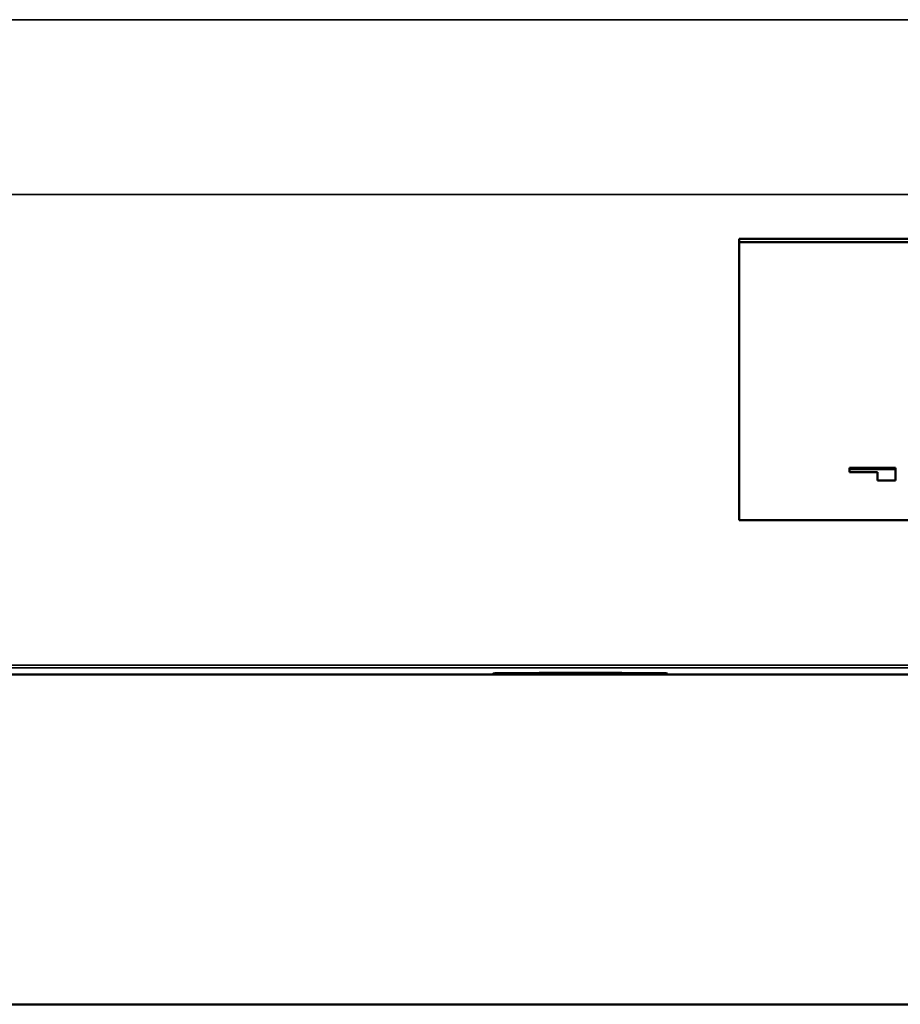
# Model space of a CAD drawing. Header units: inches. Extents: x 1.4 to 53.9, y 1.3 to 58.
# Tile 39 of 227: x 36.5 to 37.7, y 15.5 to 16.8. Entities that reach past the tile are written whole.
import ezdxf

# ---------------------------------------------------------------- set-up
doc = ezdxf.new("R2010")
doc.units = ezdxf.units.IN
doc.header["$MEASUREMENT"] = 0
doc.layers.add('Visible (ANSI)', color=7, linetype='Continuous', lineweight=50)
doc.layers.add('Visible Narrow (ANSI)', color=7, linetype='Continuous', lineweight=35)

msp = doc.modelspace()

# ---------------------------------------------------------------- linework, layer by layer
at = {"layer": 'Visible (ANSI)'}
for p, q in [((37.4697, 16.517), (37.7197, 16.517)), ((37.4697, 16.517), (37.4697, 16.5121)), ((41.4697, 16.517), (37.4697, 16.517)), ((37.4697, 16.5121), (41.4697, 16.5121)), ((37.4697, 16.1322), (37.4697, 16.5121)), ((37.6204, 16.2036), (37.6204, 16.2017)), ((37.6204, 16.2036), (37.6837, 16.2036)), ((37.6837, 16.2017), (37.6204, 16.2017)), ((37.6204, 16.2017), (37.6204, 16.1979)), ((37.6204, 16.1979), (37.659, 16.1979)), ((37.659, 16.1979), (37.659, 16.1865)), ((37.6837, 16.2036), (37.6837, 16.2017)), ((37.6837, 16.1865), (37.6837, 16.2017)), ((37.659, 16.1865), (37.6837, 16.1865)), ((41.4697, 16.1322), (37.4697, 16.1322)), ((50.1927, 15.9209), (18.7187, 15.9209)), ((18.5862, 15.4701), (50.4909, 15.4701))]:
    msp.add_line(p, q, dxfattribs=at)
msp.add_ellipse((37.2527, 15.9226), major_axis=(0.119, 0), ratio=0.00541, dxfattribs=at)
at = {"layer": 'Visible Narrow (ANSI)'}
for p, q in [((18.7187, 16.8164), (50.1927, 16.8164)), ((18.7187, 16.5776), (50.1927, 16.5776)), ((18.7187, 15.934), (50.1927, 15.934)), ((18.7187, 15.9302), (50.1927, 15.9302))]:
    msp.add_line(p, q, dxfattribs=at)

doc.saveas('drawing.dxf')
